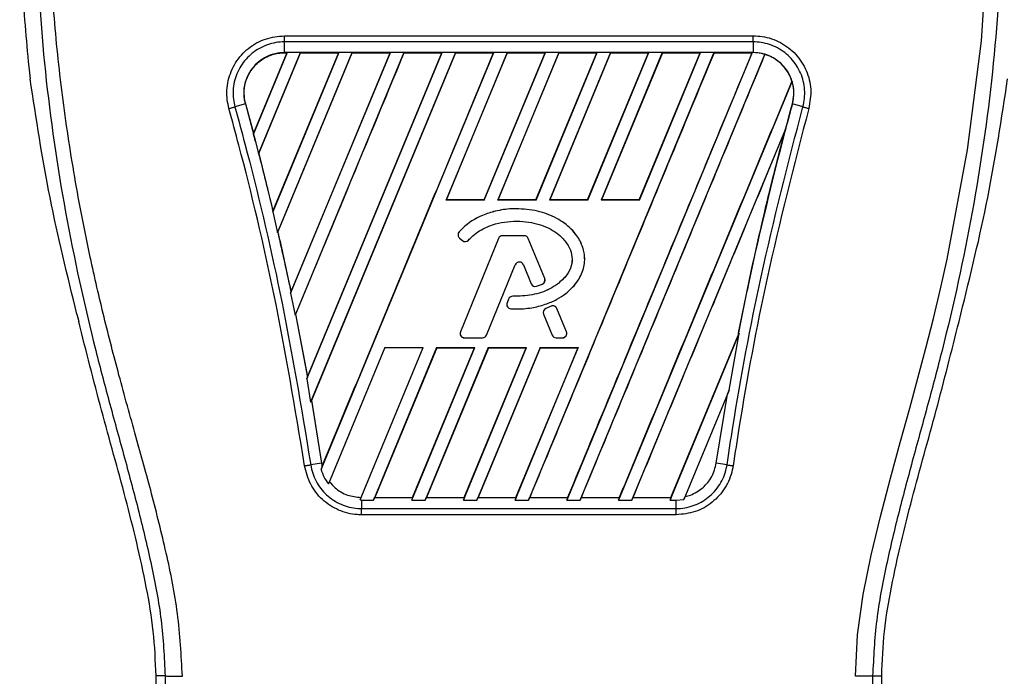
# Model space of a CAD drawing. Header units: millimetres. Extents: x 0 to 420, y 0 to 297.
# Tile 40 of 63: x 185.98 to 195.14, y 238.27 to 244.39. Entities that reach past the tile are written whole.
import ezdxf

# ---------------------------------------------------------------- set-up
doc = ezdxf.new("R2010")
doc.units = ezdxf.units.MM

msp = doc.modelspace()

# ---------------------------------------------------------------- linework, layer by layer
at = {"color": 7, "linetype": 'Continuous', "lineweight": 25}
for p, q in [((188.44122, 244.23815), (192.80604, 244.23815)), ((188.44122, 244.08128), (188.44122, 244.18124)), ((192.80604, 244.18124), (188.44122, 244.18124)), ((192.80604, 244.18124), (192.80604, 244.08128)), ((188.46543, 244.08114), (188.15257, 243.32583)), ((188.46361, 244.07993), (188.15284, 243.32994)), ((188.20046, 243.13943), (188.59053, 244.08114)), ((188.20236, 243.14049), (188.59135, 244.07993)), ((188.94655, 244.08114), (188.33165, 242.59664)), ((188.94473, 244.07993), (188.33434, 242.6068)), ((188.3763, 242.40241), (189.07165, 244.08114)), ((188.3805, 242.40888), (189.07246, 244.07993)), ((192.80604, 244.08128), (188.44122, 244.08128)), ((188.44122, 244.07993), (188.44122, 244.08128)), ((188.44122, 244.07993), (188.46361, 244.07993)), ((188.46361, 244.07993), (188.46543, 244.08114)), ((188.59053, 244.08114), (188.46543, 244.08114)), ((188.49908, 241.83934), (189.42766, 244.08114)), ((188.5025, 241.85128), (189.42585, 244.07993)), ((189.55277, 244.08114), (188.54009, 241.63632)), ((188.59053, 244.08114), (188.59135, 244.07993)), ((188.59135, 244.07993), (188.94473, 244.07993)), ((188.64955, 241.04108), (189.90878, 244.08114)), ((188.65567, 241.0597), (189.90696, 244.07993)), ((190.03389, 244.08114), (188.68529, 240.82534)), ((190.0347, 244.07993), (188.69375, 240.84185)), ((188.78159, 240.19835), (190.3899, 244.08114)), ((188.94473, 244.07993), (188.94655, 244.08114)), ((189.07165, 244.08114), (188.94655, 244.08114)), ((189.07165, 244.08114), (189.07246, 244.07993)), ((189.07246, 244.07993), (189.42585, 244.07993)), ((189.42766, 244.08114), (189.42585, 244.07993)), ((189.55277, 244.08114), (189.42766, 244.08114)), ((189.55358, 244.07993), (189.55277, 244.08114)), ((189.55358, 244.07993), (189.90696, 244.07993)), ((189.90878, 244.08114), (189.90696, 244.07993)), ((190.03389, 244.08114), (189.90878, 244.08114)), ((190.515, 244.08114), (189.94598, 242.70739)), ((190.51581, 244.07993), (189.94805, 242.70878)), ((190.0347, 244.07993), (190.03389, 244.08114)), ((190.0347, 244.07993), (190.38808, 244.07993)), ((190.30106, 242.70878), (190.8692, 244.07993)), ((190.30199, 242.70739), (190.87101, 244.08114)), ((190.3899, 244.08114), (190.38808, 244.07993)), ((190.515, 244.08114), (190.3899, 244.08114)), ((190.99612, 244.08114), (190.42709, 242.70739)), ((190.99693, 244.07993), (190.42917, 242.70878)), ((190.51581, 244.07993), (190.515, 244.08114)), ((190.51581, 244.07993), (190.8692, 244.07993)), ((192.43947, 244.08114), (190.71303, 239.91313)), ((190.78218, 242.70878), (191.35031, 244.07993)), ((190.7831, 242.70739), (191.35213, 244.08114)), ((190.87101, 244.08114), (190.8692, 244.07993)), ((190.99612, 244.08114), (190.87101, 244.08114)), ((191.47724, 244.08114), (190.90821, 242.70739)), ((191.47805, 244.07993), (190.91029, 242.70878)), ((190.99693, 244.07993), (190.99612, 244.08114)), ((190.99693, 244.07993), (191.35031, 244.07993)), ((192.79548, 244.08114), (191.06904, 239.91313)), ((191.19414, 239.91313), (192.91405, 244.06535)), ((191.2633, 242.70878), (191.83143, 244.07993)), ((191.26422, 242.70739), (191.83325, 244.08114)), ((191.35213, 244.08114), (191.35031, 244.07993)), ((191.47724, 244.08114), (191.35213, 244.08114)), ((191.95835, 244.08114), (191.38933, 242.70739)), ((191.95917, 244.07993), (191.3914, 242.70878)), ((191.47805, 244.07993), (191.47724, 244.08114)), ((191.47805, 244.07993), (191.83143, 244.07993)), ((191.74441, 242.70878), (192.31255, 244.07993)), ((191.74534, 242.70739), (192.31437, 244.08114)), ((191.83325, 244.08114), (191.83143, 244.07993)), ((191.95835, 244.08114), (191.83325, 244.08114)), ((191.95917, 244.07993), (191.95835, 244.08114)), ((191.95917, 244.07993), (192.31255, 244.07993)), ((192.31437, 244.08114), (192.31255, 244.07993)), ((192.43947, 244.08114), (192.31437, 244.08114)), ((192.44028, 244.07993), (192.43947, 244.08114)), ((192.44028, 244.07993), (192.79367, 244.07993)), ((192.79367, 244.07993), (192.79548, 244.08114)), ((192.80604, 244.08114), (192.79548, 244.08114)), ((192.80604, 244.08114), (192.80604, 244.08128)), ((192.91475, 244.06387), (192.91405, 244.06535)), ((186.06065, 243.94869), (186.0738, 243.83731)), ((193.16648, 243.8153), (191.55015, 239.91313)), ((193.16648, 243.8153), (193.16515, 243.81536)), ((188.07746, 243.60358), (187.98024, 243.57596)), ((188.07875, 243.60393), (188.07746, 243.60358)), ((188.07746, 243.60358), (188.17131, 243.25467)), ((188.07875, 243.60393), (188.15284, 243.32994)), ((193.16975, 243.60359), (193.16979, 243.60358)), ((193.26701, 243.57596), (193.16979, 243.60358)), ((191.67526, 239.91313), (193.10514, 243.36516)), ((193.10514, 243.36516), (193.09877, 243.34633)), ((188.15284, 243.32994), (188.15257, 243.32583)), ((188.17131, 243.25468), (188.20046, 243.13943)), ((188.20096, 243.14059), (188.20046, 243.13943)), ((188.20096, 243.14059), (188.20236, 243.14049)), ((188.20236, 243.14049), (188.33434, 242.6068)), ((189.94598, 242.70739), (189.94805, 242.70878)), ((190.30199, 242.70739), (189.94598, 242.70739)), ((190.30106, 242.70878), (189.94805, 242.70878)), ((190.30106, 242.70878), (190.30199, 242.70739)), ((190.42709, 242.70739), (190.42917, 242.70878)), ((190.7831, 242.70739), (190.42709, 242.70739)), ((190.78218, 242.70878), (190.42917, 242.70878)), ((190.59681, 242.62668), (190.59681, 242.62682)), ((190.78218, 242.70878), (190.7831, 242.70739)), ((190.90821, 242.70739), (190.91029, 242.70878)), ((191.26422, 242.70739), (190.90821, 242.70739)), ((191.2633, 242.70878), (190.91029, 242.70878)), ((191.2633, 242.70878), (191.26422, 242.70739)), ((191.38933, 242.70739), (191.3914, 242.70878)), ((191.74534, 242.70739), (191.38933, 242.70739)), ((191.74441, 242.70878), (191.3914, 242.70878)), ((191.74441, 242.70878), (191.74534, 242.70739)), ((188.33165, 242.59664), (188.334, 242.60249)), ((188.33165, 242.59664), (188.3763, 242.40241)), ((188.33434, 242.6068), (188.334, 242.60249)), ((188.37911, 242.409), (188.3763, 242.40241)), ((188.37911, 242.409), (188.3805, 242.40888)), ((190.06751, 242.41055), (190.0674, 242.41065)), ((190.07207, 242.35239), (190.07198, 242.35228)), ((190.07198, 242.35228), (190.09839, 242.33025)), ((190.07207, 242.35239), (190.09848, 242.33036)), ((190.43368, 242.3502), (190.07873, 241.48082)), ((190.43381, 242.35014), (190.07886, 241.48077)), ((190.43381, 242.35014), (190.43368, 242.3502)), ((190.47155, 242.3755), (190.47155, 242.37564)), ((190.67358, 242.37564), (190.47155, 242.37564)), ((190.67358, 242.3755), (190.47155, 242.3755)), ((190.67358, 242.3755), (190.67358, 242.37564)), ((190.71133, 242.35014), (190.71146, 242.3502)), ((190.86373, 241.97687), (190.71133, 242.35014)), ((190.86386, 241.97693), (190.71146, 242.3502)), ((190.09848, 242.33036), (190.09839, 242.33025)), ((190.15536, 242.33491), (190.15547, 242.33481)), ((190.32297, 241.44994), (190.59024, 242.10457)), ((190.3231, 241.44989), (190.59037, 242.10452)), ((190.59024, 242.10457), (190.59037, 242.10452)), ((190.66626, 242.10457), (190.66613, 242.10452)), ((190.66613, 242.10452), (190.73814, 241.92814)), ((190.66626, 242.10457), (190.73827, 241.92819)), ((190.73827, 241.92819), (190.73814, 241.92814)), ((190.7879, 241.9046), (190.78794, 241.90446)), ((190.8415, 241.92376), (190.84155, 241.92363)), ((190.86373, 241.97687), (190.86386, 241.97693)), ((188.50207, 241.84678), (188.49908, 241.83934)), ((188.49908, 241.83934), (188.54009, 241.63632)), ((188.50207, 241.84678), (188.5025, 241.85128)), ((190.56597, 241.81092), (190.56597, 241.81106)), ((190.52826, 241.78594), (190.51382, 241.75144)), ((190.51395, 241.75139), (190.51382, 241.75144)), ((190.52839, 241.78589), (190.51395, 241.75139)), ((190.52839, 241.78589), (190.52826, 241.78594)), ((190.92417, 241.719), (190.87546, 241.69808)), ((190.92423, 241.71887), (190.87552, 241.69795)), ((190.92423, 241.71887), (190.92417, 241.719)), ((186.50948, 241.64366), (186.52607, 241.57683)), ((188.54009, 241.63632), (188.54346, 241.64422)), ((188.54346, 241.64422), (188.65516, 241.055)), ((188.54484, 241.64409), (188.54346, 241.64422)), ((188.54484, 241.64409), (188.65567, 241.0597)), ((190.54919, 241.69494), (190.54919, 241.6948)), ((190.85386, 241.64508), (190.85373, 241.64502)), ((190.85373, 241.64502), (190.9334, 241.44989)), ((190.85386, 241.64508), (190.93353, 241.44994)), ((190.87552, 241.69795), (190.87546, 241.69808)), ((190.97807, 241.69682), (190.9782, 241.69687)), ((191.06628, 241.48077), (190.97807, 241.69682)), ((191.06641, 241.48082), (190.9782, 241.69687)), ((194.72119, 241.57683), (194.73778, 241.64366)), ((190.07886, 241.48077), (190.07873, 241.48082)), ((190.32297, 241.44994), (190.3231, 241.44989)), ((190.93353, 241.44994), (190.9334, 241.44989)), ((191.06628, 241.48077), (191.06641, 241.48082)), ((192.03127, 239.91313), (192.67398, 241.46477)), ((192.03957, 239.93762), (192.66235, 241.44044)), ((192.58003, 240.93592), (192.67398, 241.46477)), ((192.66364, 241.44006), (192.66235, 241.44044)), ((192.67398, 241.46477), (192.66364, 241.44006)), ((190.1166, 241.42458), (190.28522, 241.42458)), ((190.1166, 241.42458), (190.1166, 241.42444)), ((190.1166, 241.42444), (190.28522, 241.42444)), ((190.28522, 241.42458), (190.28522, 241.42444)), ((190.97128, 241.42458), (191.02853, 241.42458)), ((190.97128, 241.42458), (190.97128, 241.42444)), ((190.97128, 241.42444), (191.02853, 241.42444)), ((191.02853, 241.42458), (191.02853, 241.42444)), ((189.37689, 241.3335), (188.85065, 240.06304)), ((189.14467, 239.91339), (189.7329, 241.3335)), ((189.85801, 241.3335), (189.26967, 239.91313)), ((189.85897, 241.33206), (189.28166, 239.93762)), ((189.37689, 241.3335), (189.7329, 241.3335)), ((189.62569, 239.91313), (190.21402, 241.3335)), ((189.63399, 239.93762), (190.21187, 241.33206)), ((190.33913, 241.3335), (189.75079, 239.91313)), ((190.34009, 241.33206), (189.76277, 239.93762)), ((189.85801, 241.3335), (190.21402, 241.3335)), ((189.85897, 241.33206), (189.85801, 241.3335)), ((189.85897, 241.33206), (190.21187, 241.33206)), ((190.1068, 239.91313), (190.69514, 241.3335)), ((190.11511, 239.93762), (190.69298, 241.33206)), ((190.21402, 241.3335), (190.21187, 241.33206)), ((190.82024, 241.3335), (190.23191, 239.91313)), ((190.82121, 241.33206), (190.24389, 239.93762)), ((190.33913, 241.3335), (190.69514, 241.3335)), ((190.34009, 241.33206), (190.33913, 241.3335)), ((190.34009, 241.33206), (190.69298, 241.33206)), ((190.58792, 239.91313), (191.17625, 241.3335)), ((190.59622, 239.93762), (191.1741, 241.33206)), ((190.69514, 241.3335), (190.69298, 241.33206)), ((190.82024, 241.3335), (191.17625, 241.3335)), ((190.82121, 241.33206), (190.82024, 241.3335)), ((190.82121, 241.33206), (191.1741, 241.33206)), ((191.17625, 241.3335), (191.1741, 241.33206)), ((188.65516, 241.055), (188.64955, 241.04108)), ((188.64955, 241.04108), (188.68529, 240.82534)), ((188.65516, 241.055), (188.65567, 241.0597)), ((192.58003, 240.93592), (192.15904, 239.91956)), ((192.4613, 240.25756), (192.56451, 240.89803)), ((192.56451, 240.89803), (192.58003, 240.93592)), ((188.68529, 240.82534), (188.69238, 240.84201)), ((188.69238, 240.84201), (188.78596, 240.25756)), ((188.69375, 240.84185), (188.69238, 240.84201)), ((188.69375, 240.84185), (188.78728, 240.25776)), ((188.78596, 240.25756), (188.68622, 240.24126)), ((188.78728, 240.25776), (188.78596, 240.25756)), ((188.78596, 240.25756), (188.79231, 240.225)), ((188.78728, 240.25776), (188.79266, 240.22931)), ((192.56104, 240.24126), (192.4613, 240.25756)), ((188.79231, 240.225), (188.78159, 240.19835)), ((188.79231, 240.225), (188.79266, 240.22931)), ((188.85065, 240.06304), (188.85966, 240.0839)), ((189.15375, 239.93636), (189.14467, 239.91339)), ((189.14467, 239.91339), (189.15883, 239.91313)), ((189.15883, 239.91313), (189.15883, 239.83379)), ((189.15883, 239.91313), (189.26967, 239.91313)), ((189.26967, 239.91313), (189.27971, 239.93632)), ((189.28166, 239.93762), (189.27971, 239.93632)), ((189.27971, 239.93632), (189.63486, 239.93632)), ((189.28166, 239.93762), (189.63399, 239.93762)), ((189.63486, 239.93632), (189.62569, 239.91313)), ((189.62569, 239.91313), (189.75079, 239.91313)), ((189.63486, 239.93632), (189.63399, 239.93762)), ((189.75079, 239.91313), (189.76083, 239.93632)), ((189.76277, 239.93762), (189.76083, 239.93632)), ((189.76083, 239.93632), (190.11597, 239.93632)), ((189.76277, 239.93762), (190.11511, 239.93762)), ((190.11597, 239.93632), (190.1068, 239.91313)), ((190.1068, 239.91313), (190.23191, 239.91313)), ((190.11597, 239.93632), (190.11511, 239.93762)), ((190.23191, 239.91313), (190.24195, 239.93632)), ((190.24389, 239.93762), (190.24195, 239.93632)), ((190.24195, 239.93632), (190.59709, 239.93632)), ((190.24389, 239.93762), (190.59622, 239.93762)), ((190.59709, 239.93632), (190.58792, 239.91313)), ((190.58792, 239.91313), (190.71303, 239.91313)), ((190.59709, 239.93632), (190.59622, 239.93762)), ((190.71303, 239.91313), (190.72307, 239.93632)), ((190.72501, 239.93762), (190.72307, 239.93632)), ((190.72307, 239.93632), (191.07821, 239.93632)), ((190.72501, 239.93762), (191.07734, 239.93762)), ((191.06904, 239.91313), (191.07821, 239.93632)), ((191.06904, 239.91313), (191.19414, 239.91313)), ((191.07734, 239.93762), (191.07821, 239.93632)), ((191.20418, 239.93632), (191.19414, 239.91313)), ((191.20418, 239.93632), (191.20612, 239.93762)), ((191.20418, 239.93632), (191.55933, 239.93632)), ((191.20612, 239.93762), (191.55846, 239.93762)), ((191.55015, 239.91313), (191.55933, 239.93632)), ((191.55015, 239.91313), (191.67526, 239.91313)), ((191.55846, 239.93762), (191.55933, 239.93632)), ((191.6853, 239.93632), (191.67526, 239.91313)), ((191.6853, 239.93632), (191.68724, 239.93762)), ((191.6853, 239.93632), (192.04044, 239.93632)), ((191.68724, 239.93762), (192.03957, 239.93762)), ((192.04044, 239.93632), (192.03127, 239.91313)), ((192.03127, 239.91313), (192.08843, 239.91313)), ((192.04044, 239.93632), (192.03957, 239.93762)), ((192.08843, 239.91313), (192.15904, 239.91956)), ((192.08843, 239.83379), (192.08843, 239.91313)), ((192.15904, 239.91956), (192.17012, 239.94528)), ((189.15883, 239.83379), (192.08843, 239.83379)), ((192.08843, 239.77551), (189.15882, 239.77551)), ((187.33044, 238.27511), (187.24612, 238.27511)), ((187.24612, 236.25986), (187.24612, 238.27511)), ((193.91682, 238.27511), (194.00113, 238.27511)), ((194.00113, 236.25986), (194.00113, 238.27511))]:
    msp.add_line(p, q, dxfattribs=at)
at = {"color": 7, "linetype": 'Continuous', "lineweight": 25, "flags": 128}
msp.add_lwpolyline([(193.7558, 238.27063), (193.77673, 238.65709), (193.82959, 239.03186), (193.90258, 239.39886), (193.98847, 239.76063), (194.08168, 240.11672), (194.17279, 240.44847), (194.26193, 240.76897), (194.33834, 241.04752), (194.41208, 241.32657), (194.48189, 241.60431), (194.5472, 241.87941), (194.60923, 242.15751), (194.79992, 243.17453), (194.92936, 244.19189), (194.99417, 245.20734)], dxfattribs=at)
at = {"color": 7, "linetype": 'Continuous', "lineweight": 25}
for centre, radius, start, end in [((192.80604, 243.70386), 0.37728, 73.364009, 90), ((192.80604, 243.70386), 0.37728, 344.587332, 17.180089), ((220.46433, 236.07892), 28.3128, 164.587332, 165.087235), ((160.78293, 236.07892), 28.3128, 14.681483, 14.830401), ((190.09819, 242.3837), 0.04091, 138.805903, 230.16689), ((190.09819, 242.3837), 0.04077, 138.805903, 230.16689), ((190.47155, 242.33473), 0.04091, 90, 157.790712), ((190.47155, 242.33473), 0.04077, 90, 157.790712), ((190.67358, 242.33473), 0.04091, 22.209291, 90), ((190.67358, 242.33473), 0.04077, 22.209291, 90), ((190.1246, 242.36167), 0.04091, 230.16689, 318.977091), ((190.1246, 242.36167), 0.04077, 230.16689, 318.977091), ((190.62825, 242.08905), 0.04105, 22.209261, 157.790711), ((190.62825, 242.08905), 0.04091, 22.209261, 157.790711), ((190.77602, 241.9436), 0.04091, 202.209261, 286.934979), ((190.77602, 241.9436), 0.04077, 202.209261, 286.934979), ((190.82598, 241.96146), 0.04077, 292.378703, 22.209291), ((190.82598, 241.96146), 0.04091, 292.378703, 22.209291), ((190.566, 241.77015), 0.04091, 90.034995, 157.290493), ((190.566, 241.77015), 0.04077, 90.034995, 157.290493), ((190.55156, 241.73565), 0.04091, 157.290493, 266.671349), ((190.55156, 241.73565), 0.04077, 157.290493, 266.671349), ((190.94032, 241.68141), 0.04091, 22.209257, 113.245837), ((190.94032, 241.68141), 0.04077, 22.209257, 113.245837), ((190.89161, 241.66049), 0.04091, 113.245837, 202.209268), ((190.89161, 241.66049), 0.04077, 113.245837, 202.209268), ((190.1166, 241.46536), 0.04091, 157.790712, 270), ((190.1166, 241.46536), 0.04077, 157.790712, 270), ((190.28522, 241.46536), 0.04077, 270, 337.790711), ((190.28522, 241.46536), 0.04091, 270, 337.790711), ((190.97128, 241.46536), 0.04091, 202.209268, 270), ((190.97128, 241.46536), 0.04077, 202.209268, 270), ((191.02853, 241.46536), 0.04091, 270, 22.209257), ((191.02853, 241.46536), 0.04077, 270, 22.209257)]:
    msp.add_arc(centre, radius, start, end, dxfattribs=at)
for points, knots in [([(187.49146, 238.27063), (187.48117, 238.46625), (187.46082, 238.85302), (187.34422, 239.41839), (187.20841, 239.96618), (187.05556, 240.51735), (186.90227, 241.06449), (186.75865, 241.62137), (186.61738, 242.23538), (186.48303, 242.92495), (186.36871, 243.68351), (186.28964, 244.44597), (186.24589, 245.22317), (186.24198, 246.01524), (186.2798, 246.81963), (186.34626, 247.49409), (186.41943, 248.03135), (186.48174, 248.41983), (186.54925, 248.79185), (186.62143, 249.15745), (186.68027, 249.45261), (186.72497, 249.66819), (186.75253, 249.80048), (186.78191, 249.93908), (186.81251, 250.08348), (186.84144, 250.22045), (186.8665, 250.33908), (186.88627, 250.43457), (186.90466, 250.52466), (186.92157, 250.60956), (186.94227, 250.71722), (186.96451, 250.84127), (186.98279, 250.96402), (186.9921, 251.05746), (186.99205, 251.12093), (186.98393, 251.15891), (186.97193, 251.16324), (186.96581, 251.16545)], [0, 0, 0, 0, 0.0416065, 0.0822607, 0.1224589, 0.1616664, 0.2038605, 0.2432792, 0.2839298, 0.3378062, 0.3926111, 0.4469834, 0.500736, 0.5580634, 0.6153257, 0.6718893, 0.7021057, 0.7306132, 0.7555393, 0.7824984, 0.8098129, 0.8199097, 0.8308441, 0.8397938, 0.8517874, 0.8646543, 0.8727782, 0.8813003, 0.8891477, 0.8967682, 0.9048894, 0.9206626, 0.9367507, 0.9525373, 0.9679622, 0.9836747, 1, 1, 1, 1]), ([(186.88828, 251.10852), (186.89429, 251.10674), (186.90625, 251.1032), (186.91478, 251.06813), (186.91487, 251.0075), (186.90527, 250.91789), (186.88633, 250.80079), (186.85917, 250.65969), (186.82532, 250.49857), (186.77391, 250.26431), (186.7014, 249.94309), (186.61249, 249.53944), (186.52203, 249.11838), (186.38659, 248.45279), (186.23933, 247.53889), (186.13526, 246.37424), (186.11701, 245.15984), (186.19864, 243.8965), (186.38835, 242.59288), (186.61422, 241.56399), (186.81515, 240.80485), (186.95308, 240.30546), (187.08739, 239.80547), (187.20637, 239.30258), (187.30519, 238.79343), (187.32201, 238.44823), (187.33044, 238.27511)], [0, 0, 0, 0, 0.0154023, 0.0306186, 0.0458978, 0.0611515, 0.0763524, 0.0916759, 0.1069667, 0.1223964, 0.1531196, 0.1841395, 0.2146453, 0.2457555, 0.3295656, 0.4129092, 0.4960821, 0.5895924, 0.6838677, 0.7780859, 0.8151003, 0.8521196, 0.8891029, 0.926018, 0.9628961, 1, 1, 1, 1]), ([(194.35898, 251.10852), (194.35296, 251.10674), (194.34101, 251.1032), (194.33248, 251.06813), (194.33239, 251.0075), (194.34199, 250.91789), (194.36093, 250.80079), (194.38809, 250.65969), (194.42194, 250.49857), (194.47335, 250.26431), (194.54586, 249.94309), (194.63477, 249.53944), (194.72522, 249.11838), (194.86067, 248.45279), (195.00793, 247.53889), (195.11199, 246.37424), (195.13025, 245.15984), (195.04862, 243.8965), (194.85891, 242.59288), (194.63304, 241.56399), (194.4321, 240.80485), (194.29417, 240.30546), (194.15986, 239.80547), (194.04089, 239.30258), (193.94206, 238.79343), (193.92525, 238.44823), (193.91682, 238.27511)], [0, 0, 0, 0, 0.0154023, 0.0306186, 0.0458978, 0.0611515, 0.0763524, 0.0916759, 0.1069667, 0.1223964, 0.1531196, 0.1841395, 0.2146453, 0.2457555, 0.3295656, 0.4129092, 0.4960821, 0.5895924, 0.6838677, 0.7780859, 0.8151003, 0.8521196, 0.8891029, 0.926018, 0.9628961, 1, 1, 1, 1]), ([(185.97664, 245.49686), (185.98128, 245.23863), (185.99057, 244.72156), (186.03727, 244.20652), (186.06065, 243.94869)], [0, 0, 0, 0, 0.4994117, 1, 1, 1, 1]), ([(187.92486, 243.56052), (187.91884, 243.58709), (187.89958, 243.67219), (187.9091, 243.82254), (187.97821, 243.99203), (188.10021, 244.12806), (188.26049, 244.22038), (188.38097, 244.23223), (188.44122, 244.23815)], [0, 0, 0, 0, 0.0832071, 0.2665167, 0.4498454, 0.6332, 0.8165872, 1, 1, 1, 1]), ([(188.44122, 244.18124), (188.44122, 244.18124), (188.38766, 244.18123), (188.27967, 244.1629), (188.13662, 244.08349), (188.02781, 243.96116), (187.96567, 243.80984), (187.95877, 243.67598), (187.97378, 243.59937), (187.98024, 243.57596), (187.98024, 243.57596)], [0, 0, 0, 0, 0.0000055, 0.1834583, 0.3668775, 0.5502427, 0.7335551, 0.916819, 0.9999945, 1, 1, 1, 1]), ([(192.80604, 244.23815), (192.83329, 244.23689), (192.92052, 244.23285), (193.06299, 244.18371), (193.20806, 244.07207), (193.3068, 243.91837), (193.35325, 243.73939), (193.33268, 243.62013), (193.32239, 243.5605)], [0, 0, 0, 0, 0.08333741, 0.26669078, 0.45002272, 0.63333664, 0.81664971, 1, 1, 1, 1]), ([(193.26701, 243.57596), (193.26702, 243.57596), (193.28125, 243.62754), (193.2923, 243.73642), (193.25386, 243.89533), (193.16495, 244.03276), (193.03561, 244.13298), (192.90831, 244.17532), (192.83038, 244.18124), (192.80604, 244.18124), (192.80604, 244.18124)], [0, 0, 0, 0, 0.0000055, 0.1832742, 0.3665623, 0.5498794, 0.7332389, 0.9166359, 0.9999945, 1, 1, 1, 1]), ([(188.44122, 244.08128), (188.41258, 244.07939), (188.35464, 244.07556), (188.2734, 244.0453), (188.19962, 243.99821), (188.14136, 243.93798), (188.0952, 243.86275), (188.06657, 243.77565), (188.06014, 243.68422), (188.0723, 243.62763), (188.07746, 243.60358)], [0, 0, 0, 0, 0.1237655, 0.2503736, 0.3703256, 0.5005035, 0.6094744, 0.7500718, 0.8937812, 1, 1, 1, 1]), ([(188.07875, 243.60393), (188.07505, 243.61974), (188.06177, 243.67658), (188.06572, 243.77932), (188.10589, 243.88442), (188.17239, 243.97366), (188.26161, 244.04216), (188.36146, 244.07629), (188.42239, 244.07907), (188.44122, 244.07993)], [0, 0, 0, 0, 0.0706224, 0.2538188, 0.4370182, 0.5516914, 0.7348755, 0.9180598, 1, 1, 1, 1]), ([(189.55358, 244.07993), (189.36577, 243.62633), (189.02958, 242.81437), (188.69327, 242.00244), (188.54484, 241.64409)], [0, 0, 0, 0, 0.5586506, 1, 1, 1, 1]), ([(188.79266, 240.22931), (189.05856, 240.87107), (189.59038, 242.15461), (190.12218, 243.43816), (190.38808, 244.07993)], [0, 0, 0, 0, 0.4999993, 1, 1, 1, 1]), ([(192.44028, 244.07993), (192.15438, 243.38954), (191.58257, 242.00878), (191.01086, 240.62801), (190.72501, 239.93762)], [0, 0, 0, 0, 0.5000012, 1, 1, 1, 1]), ([(192.79367, 244.07993), (192.50763, 243.38953), (191.93556, 242.00872), (191.36341, 240.62799), (191.07734, 239.93762)], [0, 0, 0, 0, 0.5000012, 1, 1, 1, 1]), ([(191.20612, 239.93762), (191.49087, 240.62532), (192.06036, 242.00074), (192.62995, 243.37616), (192.91475, 244.06387)], [0, 0, 0, 0, 0.49999481, 1, 1, 1, 1]), ([(193.16979, 243.60358), (193.17555, 243.63144), (193.18729, 243.6883), (193.17969, 243.7763), (193.15284, 243.86147), (193.10728, 243.93666), (193.04638, 243.99906), (192.97402, 244.04528), (192.89225, 244.07557), (192.83478, 244.07938), (192.80604, 244.08128)], [0, 0, 0, 0, 0.1226685, 0.2503669, 0.3773233, 0.5066033, 0.6272913, 0.7516804, 0.8758155, 1, 1, 1, 1]), ([(193.16515, 243.81536), (193.16074, 243.82809), (193.14252, 243.88061), (193.0872, 243.96352), (193.00021, 244.03255), (192.93766, 244.05547), (192.91475, 244.06387)], [0, 0, 0, 0, 0.1103691, 0.4554647, 0.8005267, 1, 1, 1, 1]), ([(186.50948, 241.64366), (186.4204, 242.00563), (186.24196, 242.73075), (186.12992, 243.46806), (186.0738, 243.83731)], [0, 0, 0, 0, 0.4991859, 1, 1, 1, 1]), ([(193.16515, 243.81536), (192.8974, 243.16905), (192.36188, 241.87642), (191.82627, 240.58389), (191.55846, 239.93762)], [0, 0, 0, 0, 0.5000015, 1, 1, 1, 1]), ([(194.73778, 241.64366), (194.82685, 242.00563), (195.00529, 242.73075), (195.11734, 243.46806), (195.17346, 243.83731)], [0, 0, 0, 0, 0.49918594, 1, 1, 1, 1]), ([(188.6294, 240.23244), (188.54043, 240.76795), (188.37384, 241.77061), (188.11086, 242.8752), (187.95586, 243.44631), (187.92486, 243.56052)], [0, 0, 0, 0, 0.4783741, 0.8956847, 1, 1, 1, 1]), ([(187.98024, 243.57596), (188.0113, 243.46152), (188.1666, 242.88918), (188.43001, 241.78237), (188.59703, 240.77774), (188.68622, 240.24126)], [0, 0, 0, 0, 0.1043199, 0.5216962, 1, 1, 1, 1]), ([(192.56104, 240.24126), (192.57906, 240.35853), (192.66918, 240.94502), (192.87668, 242.06366), (193.13119, 243.04972), (193.26701, 243.57596)], [0, 0, 0, 0, 0.1043778, 0.5220268, 1, 1, 1, 1]), ([(193.32239, 243.5605), (193.1868, 243.03541), (192.9327, 242.05135), (192.72576, 240.93492), (192.63584, 240.34951), (192.61786, 240.23247)], [0, 0, 0, 0, 0.47789779, 0.89561471, 1, 1, 1, 1]), ([(192.66364, 241.44006), (192.68733, 241.56045), (192.73486, 241.80197), (192.81134, 242.15941), (192.89207, 242.51595), (192.97633, 242.8662), (193.06841, 243.23007), (193.13457, 243.47383), (193.16979, 243.60358)], [0, 0, 0, 0, 0.165626, 0.3322637, 0.4933703, 0.6590619, 0.8185207, 1, 1, 1, 1]), ([(193.26701, 243.57596), (193.27083, 243.57488), (193.27847, 243.57271), (193.29222, 243.56886), (193.30699, 243.56475), (193.31726, 243.56191), (193.32239, 243.5605)], [0, 0, 0, 0, 0.25, 0.4999999, 0.75, 1, 1, 1, 1]), ([(191.68724, 239.93762), (191.92244, 240.50573), (192.39285, 241.64197), (192.86346, 242.7782), (193.09877, 243.34633)], [0, 0, 0, 0, 0.49998744, 1, 1, 1, 1]), ([(193.09877, 243.34633), (192.98108, 242.8794), (192.82174, 242.24716), (192.69539, 241.60764), (192.66235, 241.44044)], [0, 0, 0, 0, 0.738548, 1, 1, 1, 1]), ([(188.20096, 243.14059), (188.21614, 243.0812), (188.24542, 242.96664), (188.28982, 242.78728), (188.31853, 242.66719), (188.334, 242.60249)], [0, 0, 0, 0, 0.33173267, 0.63995822, 1, 1, 1, 1]), ([(190.59681, 242.62682), (190.58387, 242.62662), (190.51899, 242.62561), (190.41289, 242.60983), (190.25376, 242.55794), (190.13874, 242.48762), (190.07796, 242.42203), (190.0674, 242.41065)], [0, 0, 0, 0, 0.06608953, 0.33156545, 0.54330389, 0.92069575, 1, 1, 1, 1]), ([(190.59681, 242.62668), (190.58387, 242.62648), (190.51899, 242.62547), (190.4129, 242.60968), (190.25379, 242.55779), (190.13881, 242.48749), (190.07805, 242.42193), (190.06751, 242.41055)], [0, 0, 0, 0, 0.0661031, 0.3316338, 0.543369, 0.9207507, 1, 1, 1, 1]), ([(190.54919, 241.6948), (190.56211, 241.69422), (190.62691, 241.6913), (190.73556, 241.69946), (190.86643, 241.73189), (190.97295, 241.7779), (191.0581, 241.8322), (191.12437, 241.89264), (191.18749, 241.97265), (191.23736, 242.08098), (191.23909, 242.2103), (191.20582, 242.30744), (191.16134, 242.38096), (191.0936, 242.46049), (190.99864, 242.52905), (190.8892, 242.57816), (190.76325, 242.61702), (190.66391, 242.62287), (190.59681, 242.62682)], [0, 0, 0, 0, 0.0216485, 0.1085696, 0.181144, 0.2464075, 0.3019116, 0.3494067, 0.395787, 0.4720387, 0.5441864, 0.6064196, 0.6414469, 0.6875628, 0.7804714, 0.8342793, 0.8880601, 1, 1, 1, 1]), ([(190.54919, 241.69494), (190.56212, 241.69436), (190.62691, 241.69144), (190.73556, 241.69961), (190.86641, 241.73204), (190.97291, 241.77804), (191.05803, 241.83232), (191.12428, 241.89275), (191.18737, 241.97274), (191.23722, 242.08102), (191.23895, 242.21029), (191.20568, 242.3074), (191.16122, 242.38089), (191.09349, 242.46039), (190.99856, 242.52893), (190.88915, 242.57803), (190.76323, 242.61689), (190.6639, 242.62273), (190.59681, 242.62668)], [0, 0, 0, 0, 0.021654, 0.108597, 0.1811744, 0.2464393, 0.3019418, 0.3494353, 0.3958126, 0.4720538, 0.5441906, 0.6064137, 0.6414373, 0.6875521, 0.7804583, 0.8342673, 0.8880492, 1, 1, 1, 1]), ([(190.15536, 242.33491), (190.16416, 242.34441), (190.20764, 242.3914), (190.28452, 242.44071), (190.3903, 242.48281), (190.52581, 242.5143), (190.67433, 242.51306), (190.81193, 242.48305), (190.92396, 242.43951), (191.02677, 242.3672), (191.09579, 242.26884), (191.12364, 242.1798), (191.11493, 242.09045), (191.06896, 241.99905), (190.99343, 241.93059), (190.88784, 241.8619), (190.74528, 241.81679), (190.62701, 241.81292), (190.56597, 241.81092)], [0, 0, 0, 0, 0.0204815, 0.1012371, 0.1411481, 0.2005339, 0.3202598, 0.3720973, 0.4227446, 0.5098339, 0.5661373, 0.6101353, 0.6545125, 0.7046097, 0.7684411, 0.8131858, 0.9035777, 1, 1, 1, 1]), ([(190.15547, 242.33481), (190.16427, 242.34432), (190.20774, 242.3913), (190.2846, 242.4406), (190.39036, 242.48268), (190.52585, 242.51416), (190.67433, 242.51291), (190.8119, 242.48291), (190.92389, 242.43938), (191.02667, 242.36709), (191.09566, 242.26877), (191.1235, 242.17978), (191.11479, 242.09048), (191.06884, 241.99913), (190.99334, 241.9307), (190.88779, 241.86203), (190.74525, 241.81693), (190.62701, 241.81306), (190.56597, 241.81106)], [0, 0, 0, 0, 0.0204876, 0.1012466, 0.1411592, 0.2005511, 0.320289, 0.3721273, 0.4227766, 0.5098651, 0.5661571, 0.6101424, 0.654507, 0.7045939, 0.7684171, 0.8131629, 0.9035569, 1, 1, 1, 1]), ([(188.37911, 242.409), (188.40015, 242.31619), (188.44257, 242.12909), (188.48214, 241.94138), (188.50207, 241.84678)], [0, 0, 0, 0, 0.4960575, 1, 1, 1, 1]), ([(188.3805, 242.40888), (188.41551, 242.25324), (188.45726, 242.06761), (188.4962, 241.88138), (188.5025, 241.85128)], [0, 0, 0, 0, 0.8384081, 1, 1, 1, 1]), ([(190.7879, 241.9046), (190.79406, 241.90654), (190.8062, 241.91037), (190.82407, 241.91677), (190.83569, 241.92143), (190.8415, 241.92376)], [0, 0, 0, 0, 0.340666, 0.6701727, 1, 1, 1, 1]), ([(190.78794, 241.90446), (190.79411, 241.90641), (190.80624, 241.91023), (190.82412, 241.91664), (190.83574, 241.9213), (190.84155, 241.92363)], [0, 0, 0, 0, 0.3405858, 0.6701326, 1, 1, 1, 1]), ([(187.24612, 238.27511), (187.24043, 238.41359), (187.22904, 238.69076), (187.13368, 239.24324), (186.96805, 239.92951), (186.73447, 240.74874), (186.59553, 241.30081), (186.52607, 241.57683)], [0, 0, 0, 0, 0.1226487, 0.2454767, 0.4957363, 0.7478713, 1, 1, 1, 1]), ([(194.00113, 238.27511), (194.00683, 238.41359), (194.01822, 238.69076), (194.11358, 239.24324), (194.2792, 239.92951), (194.51279, 240.74874), (194.65172, 241.30081), (194.72119, 241.57683)], [0, 0, 0, 0, 0.1226487, 0.2454767, 0.4957363, 0.7478713, 1, 1, 1, 1]), ([(188.68622, 240.24126), (188.68622, 240.24126), (188.69414, 240.18829), (188.7282, 240.08424), (188.8278, 239.95457), (188.96454, 239.86507), (189.08215, 239.83614), (189.14719, 239.83379), (189.15883, 239.83379), (189.15883, 239.83379)], [0, 0, 0, 0, 0.0000072, 0.2373779, 0.4746162, 0.7116191, 0.9484337, 0.9999928, 1, 1, 1, 1]), ([(192.08843, 239.83379), (192.08843, 239.83379), (192.14183, 239.83379), (192.24952, 239.85205), (192.39228, 239.93119), (192.50107, 240.05308), (192.54726, 240.16531), (192.55929, 240.22956), (192.56104, 240.24126), (192.56104, 240.24126)], [0, 0, 0, 0, 0.0000072, 0.236697, 0.4734509, 0.7103734, 0.9475589, 0.9999928, 1, 1, 1, 1]), ([(192.17012, 239.94528), (192.18682, 239.94972), (192.24653, 239.96561), (192.33919, 240.02207), (192.42773, 240.12698), (192.45011, 240.21403), (192.4613, 240.25756)], [0, 0, 0, 0, 0.1145462, 0.4096455, 0.704796, 1, 1, 1, 1]), ([(192.56104, 240.24126), (192.56496, 240.24063), (192.5728, 240.23936), (192.5869, 240.23716), (192.60205, 240.23484), (192.61259, 240.23326), (192.61786, 240.23247)], [0, 0, 0, 0, 0.25, 0.5, 0.75, 1, 1, 1, 1]), ([(189.15882, 239.77551), (189.14578, 239.77581), (189.07285, 239.77749), (188.9408, 239.81087), (188.78852, 239.91107), (188.67356, 240.05624), (188.64412, 240.17371), (188.6294, 240.23244)], [0, 0, 0, 0, 0.0515719, 0.2884831, 0.5255349, 0.7627603, 1, 1, 1, 1]), ([(188.78159, 240.19835), (188.78965, 240.17452), (188.80604, 240.12604), (188.83562, 240.08427), (188.85065, 240.06304)], [0, 0, 0, 0, 0.4916782, 1, 1, 1, 1]), ([(192.61786, 240.23247), (192.61561, 240.21942), (192.60316, 240.14728), (192.55057, 240.02139), (192.42914, 239.88557), (192.2689, 239.79327), (192.14858, 239.78143), (192.08843, 239.77551)], [0, 0, 0, 0, 0.052396, 0.2895037, 0.5264141, 0.7632194, 1, 1, 1, 1]), ([(188.85966, 240.0839), (188.87663, 240.06446), (188.92284, 240.01152), (189.02363, 239.95134), (189.11093, 239.94129), (189.15375, 239.93636)], [0, 0, 0, 0, 0.2281145, 0.6214095, 1, 1, 1, 1]), ([(187.33044, 238.27511), (187.32987, 238.05721), (187.32871, 237.61404), (187.32641, 236.93839), (187.32372, 236.25087), (187.32077, 235.58897), (187.3177, 234.96091), (187.31535, 234.5119), (187.31372, 234.21078), (187.31287, 234.05563), (187.31199, 233.89749), (187.31109, 233.73637), (187.31015, 233.57226), (187.30921, 233.40772), (187.3082, 233.23383), (187.30708, 233.04169), (187.30577, 232.81987), (187.30429, 232.56836), (187.30269, 232.29878), (187.30092, 231.99979), (187.29891, 231.67815), (187.29634, 231.33512), (187.29296, 231.01116), (187.28819, 230.71438), (187.28139, 230.44608), (187.27136, 230.19484), (187.25958, 229.99028), (187.24768, 229.81959), (187.23669, 229.68098), (187.22706, 229.56166), (187.21769, 229.48511), (187.21046, 229.45339), (187.20442, 229.4377), (187.19949, 229.42982), (187.19427, 229.42567), (187.19072, 229.42565), (187.1889, 229.42564)], [0, 0, 0, 0, 0.0694688, 0.1412908, 0.2154694, 0.2887805, 0.3524933, 0.4159279, 0.4321232, 0.4486368, 0.4654688, 0.4826193, 0.5000881, 0.5178753, 0.535169, 0.5556239, 0.5792402, 0.6060176, 0.6359563, 0.6653451, 0.7015159, 0.7387188, 0.7750553, 0.8054444, 0.8348007, 0.8638698, 0.8931347, 0.9126927, 0.9334716, 0.9528765, 0.9643483, 0.9751988, 0.9808952, 0.9869973, 0.9933587, 1, 1, 1, 1]), ([(187.33044, 238.27511), (187.33413, 238.27458), (187.34178, 238.27346), (187.37981, 238.272), (187.43219, 238.27095), (187.47217, 238.27073), (187.49146, 238.27063)], [0, 0, 0, 0, 0.2412015, 0.5, 0.7587985, 1, 1, 1, 1]), ([(193.91682, 238.27511), (193.91313, 238.27458), (193.90548, 238.27346), (193.86745, 238.272), (193.81507, 238.27095), (193.77509, 238.27073), (193.7558, 238.27063)], [0, 0, 0, 0, 0.2412015, 0.5, 0.7587985, 1, 1, 1, 1]), ([(193.91682, 238.27511), (193.91739, 238.05721), (193.91855, 237.61404), (193.92085, 236.93839), (193.92354, 236.25087), (193.92649, 235.58897), (193.92956, 234.96091), (193.93191, 234.5119), (193.93354, 234.21078), (193.93439, 234.05563), (193.93527, 233.89749), (193.93617, 233.73637), (193.9371, 233.57226), (193.93805, 233.40772), (193.93906, 233.23383), (193.94018, 233.04169), (193.94148, 232.81987), (193.94297, 232.56836), (193.94457, 232.29878), (193.94633, 231.99979), (193.94835, 231.67815), (193.95092, 231.33512), (193.95429, 231.01116), (193.95907, 230.71438), (193.96587, 230.44608), (193.9759, 230.19484), (193.98768, 229.99028), (193.99958, 229.81959), (194.01057, 229.68098), (194.02019, 229.56166), (194.02957, 229.48511), (194.0368, 229.45339), (194.04284, 229.4377), (194.04777, 229.42982), (194.05298, 229.42567), (194.05654, 229.42565), (194.05836, 229.42564)], [0, 0, 0, 0, 0.0694688, 0.1412908, 0.2154694, 0.2887805, 0.3524933, 0.4159279, 0.4321232, 0.4486368, 0.4654688, 0.4826193, 0.5000881, 0.5178753, 0.535169, 0.5556239, 0.5792402, 0.6060176, 0.6359563, 0.6653451, 0.7015159, 0.7387188, 0.7750553, 0.8054444, 0.8348007, 0.8638698, 0.8931347, 0.9126927, 0.9334716, 0.9528765, 0.9643483, 0.9751988, 0.9808952, 0.9869973, 0.9933587, 1, 1, 1, 1])]:
    msp.add_open_spline(points, degree=3, knots=knots, dxfattribs=at)
for points in [[(188.44122, 244.18124), (188.44122, 244.18516), (188.44122, 244.193), (188.44122, 244.20711), (188.44122, 244.22229), (188.44122, 244.23286), (188.44122, 244.23815)], [(192.80604, 244.18124), (192.80604, 244.18516), (192.80604, 244.193), (192.80604, 244.20711), (192.80604, 244.22229), (192.80604, 244.23286), (192.80604, 244.23815)], [(187.92486, 243.56052), (187.93, 243.56194), (187.94027, 243.56477), (187.95504, 243.56888), (187.96878, 243.57272), (187.97642, 243.57488), (187.98024, 243.57596)], [(188.6294, 240.23244), (188.63467, 240.23323), (188.64521, 240.23482), (188.66036, 240.23715), (188.67446, 240.23935), (188.6823, 240.24062), (188.68622, 240.24126)], [(189.15882, 239.77551), (189.15882, 239.78089), (189.15882, 239.79166), (189.15883, 239.80719), (189.15883, 239.82168), (189.15883, 239.82975), (189.15883, 239.83379)], [(192.08843, 239.77551), (192.08843, 239.78089), (192.08843, 239.79166), (192.08843, 239.80719), (192.08843, 239.82168), (192.08843, 239.82975), (192.08843, 239.83379)]]:
    msp.add_open_spline(points, degree=3, dxfattribs=at)

doc.saveas('drawing.dxf')
